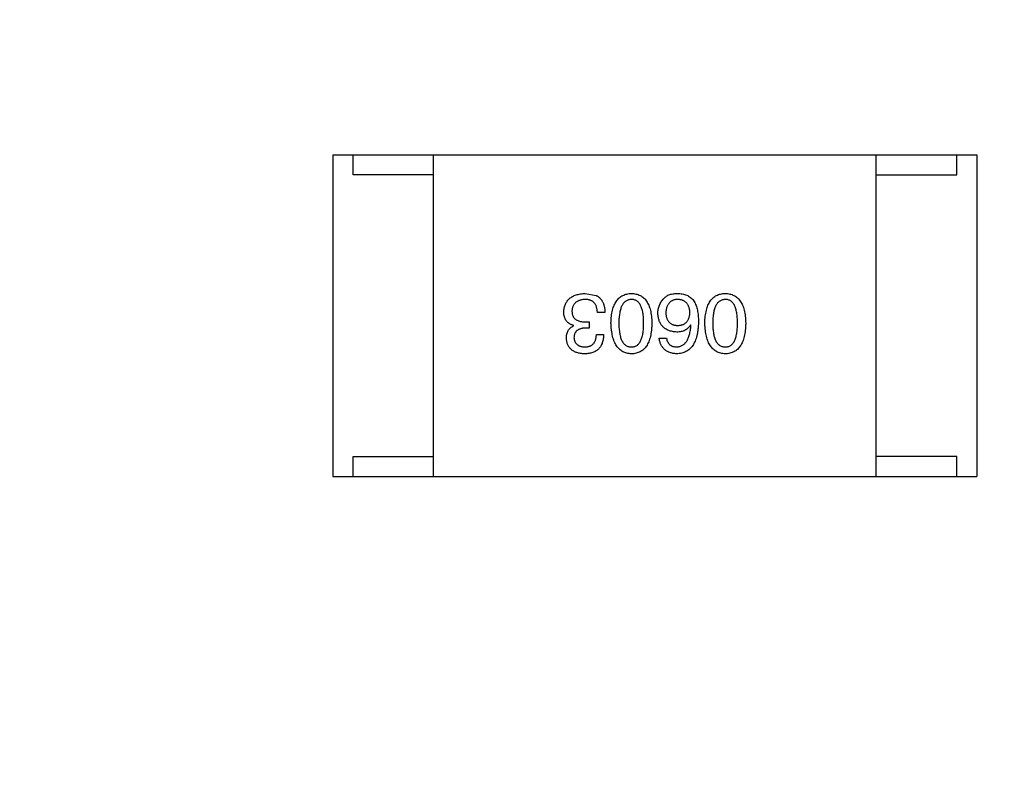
# Model space of a CAD drawing. Header units: millimetres. Extents: x -16 to 538, y -56 to 87.
# Tile 137 of 162: x 470.85 to 473.29, y 16.16 to 18.08. Entities that reach past the tile are written whole.
import ezdxf

# ---------------------------------------------------------------- set-up
doc = ezdxf.new("R2010")
doc.units = ezdxf.units.MM
doc.header["$LTSCALE"] = 1.21
doc.header["$MEASUREMENT"] = 0
doc.header["$PDMODE"] = 3
doc.header["$PDSIZE"] = 0.3125
doc.layers.get('0').update_dxf_attribs({"linetype": 'CONTINUOUS'})
doc.layers.get('DEFPOINTS').update_dxf_attribs({"linetype": 'CONTINUOUS'})
doc.layers.add('Dim', color=3, linetype='CONTINUOUS', lineweight=25)
doc.styles.get("Standard").update_dxf_attribs({"font": 'txt', "width": 0.8})
doc.dimstyles.get("Standard").update_dxf_attribs({"dimtxt": 0.15625, "dimasz": 0.1875, "dimexe": 0.125, "dimexo": 0.0625, "dimgap": 0.09, "dimtad": 0, "dimtih": 1, "dimtoh": 1, "dimzin": 4, "dimdsep": 46, "dimtxsty": 'STANDARD', "dimblk": '_FILLED', "dimblk1": '_FILLED', "dimblk2": '_FILLED', "dimcen": 0.09, "dimazin": 1, "dimtp": 0.01, "dimtm": 0.01, "dimtfac": 1, "dimtofl": 0, "dimtmove": 0, "dimatfit": 3, "dimldrblk": '_FILLED', "dimfxl": 1, "dimtolj": 1, "dimtzin": 4, "dimarcsym": 0})

# ---------------------------------------------------------------- blocks, each defined once
blk = doc.blocks.new('_FILLED')
at = {"color": 0, "linetype": 'ByBlock'}
blk.add_solid([(0, 0), (-1, 0.16667), (-1, -0.16667)], dxfattribs=at)
blk = doc.blocks.new('*D19')
at = {"color": 0, "linetype": 'ByBlock', "lineweight": -2}
for p, q in [((450.6432, 37.0225), (532.5397, 37.0225)), ((532.4147, 37.0225), (532.4147, 16.4209)), ((532.4147, -12.0275), (532.4147, 8.5742)), ((450.6432, -12.0275), (532.5397, -12.0275))]:
    blk.add_line(p, q, dxfattribs=at)
at = {"layer": 'DEFPOINTS', "color": 0, "linetype": 'ByBlock'}
for p in [(450.5807, 37.0225), (450.5807, -12.0275)]:
    blk.add_point(p, dxfattribs=at)
at = {"color": 0, "linetype": 'ByBlock', "lineweight": -2, "xscale": 2.54, "yscale": 2.54, "zscale": 2.54}
for p, rotation in [((532.4147, 37.0225), 90), ((532.4147, -12.0275), 270)]:
    blk.add_blockref('_FILLED', p, dxfattribs=dict(at, rotation=rotation))
at = {"color": 0, "linetype": 'ByBlock', "lineweight": -2, "insert": (532.4147, 12.4975), "char_height": 2.5, "attachment_point": 5, "rotation": 90}
blk.add_mtext('\\A1;49.05', dxfattribs=at)

msp = doc.modelspace()

# ---------------------------------------------------------------- linework, layer by layer
at = {"color": 7, "linetype": 'Continuous'}
for p, q in [((471.6242, 17.7448), (473.2242, 17.7448)), ((471.6242, 17.7448), (471.6242, 16.9448)), ((471.6742, 17.6948), (471.6742, 17.7448)), ((471.8742, 16.9448), (471.8742, 17.7448)), ((472.9742, 16.9448), (472.9742, 17.7448)), ((473.1742, 17.6948), (473.1742, 17.7448)), ((473.2242, 17.7448), (473.2242, 16.9448)), ((471.8742, 17.6948), (471.6742, 17.6948)), ((472.9742, 17.6948), (473.1742, 17.6948)), ((472.2511, 17.3996), (472.2781, 17.3947)), ((472.3003, 17.3521), (472.2814, 17.3521)), ((472.2519, 17.3291), (472.2609, 17.3291)), ((472.2609, 17.3291), (472.2609, 17.3136)), ((472.5137, 17.3209), (472.5129, 17.3218)), ((472.2224, 17.3193), (472.2224, 17.3201)), ((472.2609, 17.3136), (472.2511, 17.3136)), ((472.279, 17.298), (472.297, 17.298)), ((472.4351, 17.289), (472.4531, 17.289)), ((471.6742, 16.9948), (471.8742, 16.9948)), ((471.6742, 16.9448), (471.6742, 16.9948)), ((473.1742, 16.9948), (472.9742, 16.9948)), ((473.1742, 16.9448), (473.1742, 16.9948)), ((471.6242, 16.9448), (473.2242, 16.9448))]:
    msp.add_line(p, q, dxfattribs=at)
for points, knots in [([(472.1978, 17.3537), (472.1979, 17.3555), (472.1982, 17.359), (472.1991, 17.3641), (472.2003, 17.3688), (472.202, 17.3732), (472.204, 17.3772), (472.2064, 17.381), (472.2092, 17.3844), (472.2123, 17.3874), (472.2159, 17.3901), (472.2198, 17.3925), (472.2241, 17.3946), (472.2288, 17.3962), (472.2338, 17.3976), (472.2392, 17.3987), (472.245, 17.3994), (472.249, 17.3995), (472.2511, 17.3996)], [0, 0, 0, 0, 0.068236, 0.132937, 0.194125, 0.253174, 0.310181, 0.365986, 0.421096, 0.476216, 0.532352, 0.590232, 0.649824, 0.71274, 0.778406, 0.848058, 0.921922, 1, 1, 1, 1]), ([(472.2781, 17.3947), (472.279, 17.3943), (472.2807, 17.3935), (472.2832, 17.3919), (472.2854, 17.3903), (472.2875, 17.3884), (472.2895, 17.3864), (472.2913, 17.3841), (472.2929, 17.3817), (472.2944, 17.3791), (472.2957, 17.3764), (472.2968, 17.3734), (472.2978, 17.3703), (472.2986, 17.367), (472.2993, 17.3635), (472.2998, 17.3599), (472.3001, 17.356), (472.3002, 17.3534), (472.3003, 17.3521)], [0, 0, 0, 0, 0.056906, 0.113264, 0.168825, 0.223843, 0.279195, 0.335267, 0.392098, 0.450414, 0.51054, 0.572219, 0.636652, 0.703156, 0.773102, 0.845505, 0.921063, 1, 1, 1, 1]), ([(472.3152, 17.3259), (472.3153, 17.3288), (472.3155, 17.3345), (472.3163, 17.3428), (472.3174, 17.3506), (472.3189, 17.3577), (472.3208, 17.3643), (472.323, 17.3704), (472.3256, 17.3758), (472.3286, 17.3808), (472.332, 17.3851), (472.3357, 17.389), (472.3399, 17.3922), (472.3444, 17.3948), (472.3493, 17.3969), (472.3545, 17.3984), (472.3602, 17.3994), (472.364, 17.3995), (472.366, 17.3996)], [0, 0, 0, 0, 0.08769, 0.170218, 0.24749, 0.319818, 0.387758, 0.451391, 0.511445, 0.568185, 0.622681, 0.67526, 0.726746, 0.778428, 0.830764, 0.884397, 0.940866, 1, 1, 1, 1]), ([(472.366, 17.3996), (472.368, 17.3995), (472.3719, 17.3994), (472.3775, 17.3984), (472.3828, 17.3969), (472.3877, 17.3948), (472.3922, 17.3922), (472.3963, 17.3889), (472.4001, 17.3852), (472.4034, 17.3808), (472.4065, 17.3759), (472.409, 17.3704), (472.4113, 17.3643), (472.4132, 17.3577), (472.4147, 17.3506), (472.4158, 17.3428), (472.4165, 17.3345), (472.4167, 17.3288), (472.4168, 17.3259)], [0, 0, 0, 0, 0.059135, 0.115606, 0.169241, 0.221578, 0.273261, 0.324749, 0.377329, 0.431642, 0.488541, 0.548597, 0.612232, 0.680174, 0.752504, 0.829777, 0.912307, 1, 1, 1, 1]), ([(472.4465, 17.3873), (472.4475, 17.3884), (472.4494, 17.3905), (472.4528, 17.3931), (472.4567, 17.3953), (472.4612, 17.3971), (472.466, 17.3984), (472.4714, 17.3993), (472.4773, 17.3997), (472.4813, 17.3997), (472.4834, 17.3996)], [0, 0, 0, 0, 0.105033, 0.21147, 0.321511, 0.438526, 0.563605, 0.698055, 0.843218, 1, 1, 1, 1]), ([(472.4834, 17.3996), (472.4855, 17.3995), (472.4895, 17.3993), (472.4953, 17.3982), (472.5007, 17.3966), (472.5058, 17.3944), (472.5105, 17.3917), (472.5147, 17.3883), (472.5186, 17.3844), (472.5208, 17.3815), (472.5219, 17.38)], [0, 0, 0, 0, 0.137449, 0.267856, 0.393219, 0.514735, 0.63397, 0.753734, 0.874967, 1, 1, 1, 1]), ([(472.5484, 17.3259), (472.5485, 17.3288), (472.5487, 17.3345), (472.5494, 17.3428), (472.5505, 17.3506), (472.552, 17.3577), (472.5539, 17.3643), (472.5561, 17.3704), (472.5587, 17.3758), (472.5617, 17.3808), (472.5651, 17.3851), (472.5689, 17.389), (472.573, 17.3922), (472.5775, 17.3948), (472.5824, 17.3969), (472.5877, 17.3984), (472.5933, 17.3994), (472.5972, 17.3995), (472.5992, 17.3996)], [0, 0, 0, 0, 0.08769, 0.170218, 0.24749, 0.319818, 0.387758, 0.451391, 0.511445, 0.568185, 0.622681, 0.67526, 0.726746, 0.778428, 0.830764, 0.884397, 0.940866, 1, 1, 1, 1]), ([(472.5992, 17.3996), (472.6012, 17.3995), (472.605, 17.3994), (472.6107, 17.3984), (472.6159, 17.3969), (472.6208, 17.3948), (472.6253, 17.3922), (472.6295, 17.3889), (472.6332, 17.3852), (472.6366, 17.3808), (472.6396, 17.3759), (472.6422, 17.3704), (472.6444, 17.3643), (472.6463, 17.3577), (472.6478, 17.3506), (472.6489, 17.3428), (472.6497, 17.3345), (472.6499, 17.3288), (472.65, 17.3259)], [0, 0, 0, 0, 0.059135, 0.115606, 0.169241, 0.221578, 0.273261, 0.324749, 0.377329, 0.431642, 0.488541, 0.548597, 0.612232, 0.680174, 0.752504, 0.829777, 0.912307, 1, 1, 1, 1]), ([(472.2503, 17.3849), (472.249, 17.3848), (472.2467, 17.3846), (472.2432, 17.3841), (472.24, 17.3834), (472.2369, 17.3825), (472.2341, 17.3815), (472.2316, 17.3801), (472.2292, 17.3786), (472.2271, 17.377), (472.2252, 17.375), (472.2235, 17.3729), (472.2221, 17.3706), (472.2209, 17.3681), (472.2198, 17.3654), (472.2191, 17.3625), (472.2185, 17.3594), (472.2184, 17.3573), (472.2183, 17.3562)], [0, 0, 0, 0, 0.076694, 0.149502, 0.218019, 0.283183, 0.345589, 0.405199, 0.462852, 0.519478, 0.575313, 0.630559, 0.687006, 0.744638, 0.804006, 0.866059, 0.931486, 1, 1, 1, 1]), ([(472.2814, 17.3521), (472.2814, 17.3534), (472.2813, 17.356), (472.2808, 17.3597), (472.2801, 17.3632), (472.2792, 17.3664), (472.2781, 17.3694), (472.2767, 17.3721), (472.2751, 17.3745), (472.2733, 17.3767), (472.2712, 17.3786), (472.2689, 17.3803), (472.2663, 17.3818), (472.2636, 17.3829), (472.2606, 17.3838), (472.2573, 17.3844), (472.2539, 17.3848), (472.2515, 17.3849), (472.2503, 17.3849)], [0, 0, 0, 0, 0.07723, 0.149593, 0.217944, 0.282232, 0.34411, 0.402297, 0.458791, 0.513966, 0.568538, 0.623291, 0.679957, 0.737243, 0.798142, 0.86118, 0.928728, 1, 1, 1, 1]), ([(472.366, 17.3849), (472.3648, 17.3848), (472.3623, 17.3846), (472.3587, 17.3839), (472.3554, 17.3826), (472.3523, 17.3809), (472.3495, 17.3788), (472.347, 17.3762), (472.3446, 17.3732), (472.3426, 17.3697), (472.3407, 17.3657), (472.3392, 17.3614), (472.3378, 17.3565), (472.3367, 17.3513), (472.3359, 17.3455), (472.3353, 17.3394), (472.3349, 17.3328), (472.3349, 17.3282), (472.3349, 17.3259)], [0, 0, 0, 0, 0.050879, 0.099377, 0.146973, 0.193618, 0.240619, 0.289461, 0.34047, 0.395283, 0.453059, 0.515633, 0.582666, 0.655287, 0.732971, 0.815933, 0.905166, 1, 1, 1, 1]), ([(472.3964, 17.3259), (472.3963, 17.3282), (472.3963, 17.3329), (472.3959, 17.3396), (472.3954, 17.3458), (472.3946, 17.3516), (472.3934, 17.3569), (472.3922, 17.3617), (472.3907, 17.3661), (472.3889, 17.3701), (472.3869, 17.3736), (472.3846, 17.3766), (472.3821, 17.3792), (472.3793, 17.3812), (472.3764, 17.3829), (472.3731, 17.3841), (472.3696, 17.3847), (472.3673, 17.3848), (472.366, 17.3849)], [0, 0, 0, 0, 0.096457, 0.187288, 0.27178, 0.350132, 0.423455, 0.491343, 0.554037, 0.612253, 0.666313, 0.717038, 0.764921, 0.811214, 0.856775, 0.902988, 0.950234, 1, 1, 1, 1]), ([(472.4318, 17.3505), (472.4318, 17.3522), (472.4319, 17.3557), (472.4326, 17.3607), (472.4338, 17.3656), (472.4354, 17.3704), (472.4375, 17.3749), (472.44, 17.3793), (472.443, 17.3835), (472.4454, 17.386), (472.4465, 17.3873)], [0, 0, 0, 0, 0.12904, 0.253809, 0.377066, 0.499122, 0.621469, 0.744665, 0.870607, 1, 1, 1, 1]), ([(472.4801, 17.3849), (472.479, 17.3848), (472.4769, 17.3846), (472.4738, 17.3841), (472.4709, 17.3833), (472.4682, 17.3822), (472.4657, 17.381), (472.4634, 17.3794), (472.4613, 17.3777), (472.4594, 17.3757), (472.4577, 17.3734), (472.4562, 17.371), (472.4549, 17.3683), (472.4538, 17.3653), (472.4529, 17.3622), (472.4522, 17.3587), (472.4517, 17.3551), (472.4515, 17.3526), (472.4515, 17.3513)], [0, 0, 0, 0, 0.066682, 0.130303, 0.190802, 0.248749, 0.30534, 0.361219, 0.415721, 0.471765, 0.528279, 0.586428, 0.64659, 0.710143, 0.776461, 0.846692, 0.921137, 1, 1, 1, 1]), ([(472.5113, 17.3521), (472.5112, 17.3534), (472.5111, 17.3559), (472.5105, 17.3595), (472.5097, 17.3629), (472.5088, 17.3661), (472.5076, 17.369), (472.5062, 17.3717), (472.5046, 17.3741), (472.5027, 17.3763), (472.5007, 17.3783), (472.4984, 17.3799), (472.4959, 17.3814), (472.4931, 17.3826), (472.4902, 17.3836), (472.487, 17.3842), (472.4837, 17.3847), (472.4813, 17.3848), (472.4801, 17.3849)], [0, 0, 0, 0, 0.076467, 0.148148, 0.216496, 0.280559, 0.342274, 0.401168, 0.458322, 0.514073, 0.569257, 0.62465, 0.68124, 0.739113, 0.799947, 0.862804, 0.929597, 1, 1, 1, 1]), ([(472.5219, 17.38), (472.5228, 17.3784), (472.5246, 17.3752), (472.5267, 17.37), (472.5285, 17.3643), (472.53, 17.3581), (472.5312, 17.3515), (472.532, 17.3445), (472.5325, 17.337), (472.5326, 17.3318), (472.5326, 17.3291)], [0, 0, 0, 0, 0.101889, 0.209155, 0.322694, 0.442863, 0.569758, 0.70479, 0.848502, 1, 1, 1, 1]), ([(472.5992, 17.3849), (472.5979, 17.3848), (472.5955, 17.3846), (472.5919, 17.3839), (472.5886, 17.3826), (472.5855, 17.3809), (472.5827, 17.3788), (472.5801, 17.3762), (472.5778, 17.3732), (472.5757, 17.3697), (472.5739, 17.3657), (472.5723, 17.3614), (472.571, 17.3565), (472.5699, 17.3513), (472.5691, 17.3455), (472.5685, 17.3394), (472.5681, 17.3328), (472.5681, 17.3282), (472.568, 17.3259)], [0, 0, 0, 0, 0.050879, 0.099377, 0.146973, 0.193618, 0.240619, 0.289461, 0.34047, 0.395283, 0.453059, 0.515633, 0.582666, 0.655287, 0.732971, 0.815933, 0.905166, 1, 1, 1, 1]), ([(472.6295, 17.3259), (472.6295, 17.3282), (472.6294, 17.3329), (472.6291, 17.3396), (472.6285, 17.3458), (472.6277, 17.3516), (472.6266, 17.3569), (472.6254, 17.3617), (472.6238, 17.3661), (472.622, 17.3701), (472.62, 17.3736), (472.6178, 17.3766), (472.6153, 17.3792), (472.6125, 17.3812), (472.6095, 17.3829), (472.6063, 17.3841), (472.6028, 17.3847), (472.6004, 17.3848), (472.5992, 17.3849)], [0, 0, 0, 0, 0.096457, 0.187288, 0.27178, 0.350132, 0.423455, 0.491343, 0.554037, 0.612253, 0.666313, 0.717038, 0.764921, 0.811214, 0.856775, 0.902988, 0.950234, 1, 1, 1, 1]), ([(472.2224, 17.3201), (472.2214, 17.3205), (472.2195, 17.3211), (472.2166, 17.3222), (472.2141, 17.3235), (472.2116, 17.3249), (472.2094, 17.3266), (472.2074, 17.3283), (472.2055, 17.3302), (472.2039, 17.3322), (472.2025, 17.3344), (472.2012, 17.3367), (472.2002, 17.3392), (472.1993, 17.3418), (472.1986, 17.3446), (472.1982, 17.3475), (472.1978, 17.3506), (472.1978, 17.3527), (472.1978, 17.3537)], [0, 0, 0, 0, 0.069445, 0.136039, 0.200011, 0.261745, 0.322328, 0.381403, 0.438864, 0.496655, 0.554398, 0.612391, 0.672266, 0.733005, 0.79604, 0.861293, 0.928785, 1, 1, 1, 1]), ([(472.2183, 17.3562), (472.2183, 17.3551), (472.2184, 17.353), (472.2188, 17.3499), (472.2194, 17.347), (472.2203, 17.3444), (472.2215, 17.3419), (472.223, 17.3397), (472.2247, 17.3377), (472.2267, 17.3359), (472.2289, 17.3343), (472.2314, 17.3329), (472.2342, 17.3317), (472.2373, 17.3308), (472.2406, 17.33), (472.2441, 17.3295), (472.2479, 17.3292), (472.2506, 17.3292), (472.2519, 17.3291)], [0, 0, 0, 0, 0.066518, 0.129194, 0.188613, 0.245254, 0.300032, 0.353805, 0.407079, 0.461108, 0.516272, 0.574141, 0.634837, 0.699275, 0.767504, 0.840272, 0.917505, 1, 1, 1, 1]), ([(472.4785, 17.3037), (472.4767, 17.3039), (472.4731, 17.3042), (472.468, 17.3051), (472.4632, 17.3063), (472.4587, 17.3078), (472.4546, 17.3096), (472.4508, 17.3117), (472.4474, 17.3142), (472.4442, 17.317), (472.4414, 17.3201), (472.4391, 17.3235), (472.4369, 17.3272), (472.4352, 17.3313), (472.4339, 17.3356), (472.4328, 17.3403), (472.4321, 17.3453), (472.4319, 17.3487), (472.4318, 17.3505)], [0, 0, 0, 0, 0.074228, 0.144548, 0.211288, 0.274576, 0.335162, 0.393915, 0.450599, 0.506657, 0.562409, 0.618617, 0.676096, 0.735061, 0.79654, 0.860906, 0.928473, 1, 1, 1, 1]), ([(472.4515, 17.3513), (472.4515, 17.3501), (472.4517, 17.3477), (472.4522, 17.3442), (472.453, 17.341), (472.4538, 17.338), (472.455, 17.3352), (472.4563, 17.3327), (472.4579, 17.3304), (472.4596, 17.3283), (472.4616, 17.3265), (472.4637, 17.3248), (472.4661, 17.3235), (472.4687, 17.3223), (472.4715, 17.3214), (472.4745, 17.3208), (472.4776, 17.3203), (472.4798, 17.3202), (472.481, 17.3201)], [0, 0, 0, 0, 0.076288, 0.14871, 0.216387, 0.281386, 0.342528, 0.402111, 0.4591, 0.514852, 0.569974, 0.625644, 0.682226, 0.740156, 0.800362, 0.863471, 0.930116, 1, 1, 1, 1]), ([(472.481, 17.3201), (472.4821, 17.3202), (472.4844, 17.3203), (472.4877, 17.3207), (472.4907, 17.3214), (472.4936, 17.3224), (472.4963, 17.3235), (472.4987, 17.325), (472.5009, 17.3266), (472.5029, 17.3285), (472.5047, 17.3306), (472.5063, 17.333), (472.5077, 17.3356), (472.5088, 17.3384), (472.5098, 17.3415), (472.5105, 17.3448), (472.511, 17.3484), (472.5112, 17.3508), (472.5113, 17.3521)], [0, 0, 0, 0, 0.070453, 0.136523, 0.199866, 0.260392, 0.318446, 0.374657, 0.430182, 0.485556, 0.541071, 0.598396, 0.657208, 0.718642, 0.783247, 0.851631, 0.923928, 1, 1, 1, 1]), ([(472.366, 17.2496), (472.3641, 17.2498), (472.3602, 17.25), (472.3547, 17.2511), (472.3495, 17.2527), (472.3447, 17.2549), (472.3402, 17.2577), (472.3361, 17.2611), (472.3324, 17.265), (472.329, 17.2695), (472.326, 17.2746), (472.3234, 17.2803), (472.3211, 17.2865), (472.3192, 17.2933), (472.3177, 17.3006), (472.3164, 17.3085), (472.3156, 17.317), (472.3153, 17.3228), (472.3152, 17.3259)], [0, 0, 0, 0, 0.057415, 0.112361, 0.16496, 0.216437, 0.267441, 0.318839, 0.371478, 0.426325, 0.483626, 0.544235, 0.608673, 0.677374, 0.750405, 0.828394, 0.911525, 1, 1, 1, 1]), ([(472.3349, 17.3259), (472.3349, 17.3235), (472.3349, 17.3189), (472.3353, 17.3122), (472.3359, 17.3059), (472.3367, 17.3002), (472.3378, 17.2949), (472.3391, 17.29), (472.3407, 17.2856), (472.3425, 17.2816), (472.3446, 17.2782), (472.3469, 17.2751), (472.3495, 17.2726), (472.3523, 17.2705), (472.3554, 17.2688), (472.3587, 17.2677), (472.3623, 17.267), (472.3648, 17.2669), (472.366, 17.2669)], [0, 0, 0, 0, 0.095719, 0.185854, 0.269738, 0.347952, 0.420315, 0.487894, 0.550245, 0.608186, 0.662454, 0.713283, 0.761375, 0.808209, 0.854301, 0.901312, 0.949396, 1, 1, 1, 1]), ([(472.366, 17.2669), (472.3673, 17.2669), (472.3696, 17.267), (472.3731, 17.2677), (472.3764, 17.2688), (472.3794, 17.2705), (472.3821, 17.2726), (472.3846, 17.2751), (472.3869, 17.2782), (472.3889, 17.2817), (472.3907, 17.2856), (472.3922, 17.29), (472.3934, 17.2949), (472.3946, 17.3002), (472.3954, 17.3059), (472.3959, 17.3122), (472.3963, 17.3189), (472.3963, 17.3235), (472.3964, 17.3259)], [0, 0, 0, 0, 0.049764, 0.097007, 0.143217, 0.188577, 0.235116, 0.282997, 0.333719, 0.387776, 0.445989, 0.508679, 0.576563, 0.649481, 0.728235, 0.812722, 0.903548, 1, 1, 1, 1]), ([(472.4168, 17.3259), (472.4167, 17.3228), (472.4165, 17.3169), (472.4158, 17.3083), (472.4147, 17.3004), (472.4132, 17.293), (472.4113, 17.2861), (472.409, 17.2799), (472.4065, 17.2742), (472.4034, 17.2691), (472.4001, 17.2646), (472.3963, 17.2607), (472.3922, 17.2573), (472.3877, 17.2546), (472.3828, 17.2525), (472.3775, 17.2509), (472.3719, 17.2499), (472.368, 17.2497), (472.366, 17.2496)], [0, 0, 0, 0, 0.088823, 0.172287, 0.250296, 0.323438, 0.392244, 0.456221, 0.516635, 0.573871, 0.628, 0.680335, 0.731489, 0.782557, 0.834044, 0.886738, 0.942089, 1, 1, 1, 1]), ([(472.5326, 17.3291), (472.5325, 17.326), (472.5323, 17.3199), (472.5315, 17.311), (472.5303, 17.3028), (472.5287, 17.2951), (472.5268, 17.288), (472.5244, 17.2815), (472.5216, 17.2756), (472.5184, 17.2704), (472.5148, 17.2656), (472.5108, 17.2615), (472.5064, 17.258), (472.5016, 17.2551), (472.4964, 17.2528), (472.4908, 17.2511), (472.4848, 17.25), (472.4806, 17.2498), (472.4785, 17.2496)], [0, 0, 0, 0, 0.087517, 0.169686, 0.246944, 0.319347, 0.387088, 0.450961, 0.511075, 0.567974, 0.622351, 0.675039, 0.726853, 0.778688, 0.83093, 0.884738, 0.941043, 1, 1, 1, 1]), ([(472.5129, 17.3218), (472.5121, 17.3203), (472.5104, 17.3175), (472.5072, 17.3138), (472.5035, 17.3107), (472.4994, 17.3081), (472.4948, 17.3062), (472.4898, 17.3047), (472.4843, 17.3039), (472.4805, 17.3038), (472.4785, 17.3037)], [0, 0, 0, 0, 0.122276, 0.239997, 0.35611, 0.473903, 0.59404, 0.720428, 0.855383, 1, 1, 1, 1]), ([(472.4785, 17.2669), (472.4798, 17.2669), (472.4823, 17.2671), (472.486, 17.268), (472.4895, 17.2691), (472.4927, 17.2708), (472.4958, 17.2728), (472.4985, 17.2752), (472.501, 17.278), (472.5034, 17.2812), (472.5055, 17.2848), (472.5073, 17.2888), (472.509, 17.2932), (472.5104, 17.298), (472.5116, 17.3032), (472.5125, 17.3087), (472.5133, 17.3147), (472.5136, 17.3188), (472.5137, 17.3209)], [0, 0, 0, 0, 0.054741, 0.107075, 0.158339, 0.208382, 0.258772, 0.310045, 0.362765, 0.417822, 0.475982, 0.537466, 0.602901, 0.673037, 0.747247, 0.826291, 0.910782, 1, 1, 1, 1]), ([(472.5992, 17.2496), (472.5972, 17.2498), (472.5934, 17.25), (472.5878, 17.2511), (472.5827, 17.2527), (472.5778, 17.2549), (472.5734, 17.2577), (472.5693, 17.2611), (472.5655, 17.265), (472.5622, 17.2695), (472.5591, 17.2746), (472.5565, 17.2803), (472.5542, 17.2865), (472.5523, 17.2933), (472.5508, 17.3006), (472.5496, 17.3085), (472.5487, 17.317), (472.5485, 17.3228), (472.5484, 17.3259)], [0, 0, 0, 0, 0.057415, 0.112361, 0.16496, 0.216437, 0.267441, 0.318839, 0.371478, 0.426325, 0.483626, 0.544235, 0.608673, 0.677374, 0.750405, 0.828394, 0.911525, 1, 1, 1, 1]), ([(472.568, 17.3259), (472.5681, 17.3235), (472.5681, 17.3189), (472.5685, 17.3122), (472.5691, 17.3059), (472.5699, 17.3002), (472.571, 17.2949), (472.5723, 17.29), (472.5739, 17.2856), (472.5757, 17.2816), (472.5778, 17.2782), (472.5801, 17.2751), (472.5827, 17.2726), (472.5855, 17.2705), (472.5886, 17.2688), (472.5919, 17.2677), (472.5955, 17.267), (472.5979, 17.2669), (472.5992, 17.2669)], [0, 0, 0, 0, 0.095719, 0.185854, 0.269738, 0.347952, 0.420315, 0.487894, 0.550245, 0.608186, 0.662454, 0.713283, 0.761375, 0.808209, 0.854301, 0.901312, 0.949396, 1, 1, 1, 1]), ([(472.5992, 17.2669), (472.6004, 17.2669), (472.6028, 17.267), (472.6063, 17.2677), (472.6095, 17.2688), (472.6125, 17.2705), (472.6153, 17.2726), (472.6178, 17.2751), (472.62, 17.2782), (472.622, 17.2817), (472.6238, 17.2856), (472.6254, 17.29), (472.6266, 17.2949), (472.6277, 17.3002), (472.6285, 17.3059), (472.6291, 17.3122), (472.6294, 17.3189), (472.6295, 17.3235), (472.6295, 17.3259)], [0, 0, 0, 0, 0.049764, 0.097007, 0.143217, 0.188577, 0.235116, 0.282997, 0.333719, 0.387776, 0.445989, 0.508679, 0.576563, 0.649481, 0.728235, 0.812722, 0.903548, 1, 1, 1, 1]), ([(472.65, 17.3259), (472.6499, 17.3228), (472.6497, 17.3169), (472.6489, 17.3083), (472.6478, 17.3004), (472.6463, 17.293), (472.6445, 17.2861), (472.6422, 17.2799), (472.6396, 17.2742), (472.6366, 17.2691), (472.6332, 17.2646), (472.6295, 17.2607), (472.6254, 17.2573), (472.6208, 17.2546), (472.6159, 17.2525), (472.6107, 17.2509), (472.605, 17.2499), (472.6012, 17.2497), (472.5992, 17.2496)], [0, 0, 0, 0, 0.088823, 0.172287, 0.250296, 0.323438, 0.392244, 0.456221, 0.516635, 0.573871, 0.628, 0.680335, 0.731489, 0.782557, 0.834044, 0.886738, 0.942089, 1, 1, 1, 1]), ([(472.2044, 17.2882), (472.2044, 17.29), (472.2045, 17.2935), (472.2054, 17.2986), (472.2068, 17.3033), (472.2087, 17.3075), (472.2113, 17.3112), (472.2145, 17.3144), (472.2182, 17.3172), (472.221, 17.3186), (472.2224, 17.3193)], [0, 0, 0, 0, 0.143686, 0.277942, 0.40333, 0.521785, 0.638573, 0.755208, 0.874773, 1, 1, 1, 1]), ([(472.2511, 17.3136), (472.25, 17.3135), (472.2479, 17.3134), (472.2448, 17.3131), (472.2419, 17.3125), (472.2392, 17.3118), (472.2368, 17.311), (472.2345, 17.3099), (472.2324, 17.3087), (472.2306, 17.3073), (472.2289, 17.3057), (472.2275, 17.3039), (472.2262, 17.302), (472.2252, 17.2999), (472.2244, 17.2976), (472.2238, 17.2952), (472.2234, 17.2925), (472.2233, 17.2907), (472.2232, 17.2898)], [0, 0, 0, 0, 0.079415, 0.154091, 0.22508, 0.29186, 0.355026, 0.415127, 0.472418, 0.528511, 0.583551, 0.638361, 0.693547, 0.750023, 0.807857, 0.868401, 0.932259, 1, 1, 1, 1]), ([(472.297, 17.298), (472.2969, 17.2961), (472.2968, 17.2923), (472.2962, 17.2869), (472.2952, 17.2819), (472.2938, 17.2772), (472.2921, 17.2729), (472.29, 17.2689), (472.2876, 17.2653), (472.2847, 17.2621), (472.2816, 17.2592), (472.278, 17.2567), (472.2742, 17.2546), (472.2699, 17.2529), (472.2653, 17.2515), (472.2603, 17.2505), (472.255, 17.2498), (472.2513, 17.2497), (472.2494, 17.2496)], [0, 0, 0, 0, 0.074804, 0.144899, 0.211458, 0.274554, 0.334363, 0.392059, 0.448123, 0.503024, 0.558154, 0.613471, 0.670844, 0.729926, 0.792003, 0.857405, 0.926768, 1, 1, 1, 1]), ([(472.2503, 17.2669), (472.2514, 17.2669), (472.2536, 17.2669), (472.2568, 17.2673), (472.2597, 17.2679), (472.2625, 17.2687), (472.265, 17.2698), (472.2674, 17.2712), (472.2695, 17.2727), (472.2714, 17.2746), (472.2731, 17.2767), (472.2746, 17.279), (472.2759, 17.2816), (472.2769, 17.2844), (472.2778, 17.2875), (472.2784, 17.2908), (472.2788, 17.2943), (472.2789, 17.2967), (472.279, 17.298)], [0, 0, 0, 0, 0.069877, 0.136363, 0.198671, 0.257968, 0.315462, 0.370709, 0.425568, 0.479847, 0.535753, 0.592303, 0.651386, 0.713311, 0.778642, 0.84836, 0.921866, 1, 1, 1, 1]), ([(472.2494, 17.2496), (472.2477, 17.2497), (472.2444, 17.2499), (472.2395, 17.2506), (472.2349, 17.2514), (472.2307, 17.2526), (472.2268, 17.254), (472.2232, 17.2558), (472.2198, 17.2577), (472.2168, 17.26), (472.2142, 17.2626), (472.2118, 17.2654), (472.2098, 17.2685), (472.208, 17.2719), (472.2066, 17.2756), (472.2055, 17.2795), (472.2047, 17.2838), (472.2045, 17.2867), (472.2044, 17.2882)], [0, 0, 0, 0, 0.077845, 0.151584, 0.221397, 0.287366, 0.350104, 0.410398, 0.467998, 0.524388, 0.579979, 0.635152, 0.690917, 0.747936, 0.806661, 0.867861, 0.932479, 1, 1, 1, 1]), ([(472.2232, 17.2898), (472.2233, 17.2889), (472.2235, 17.2872), (472.224, 17.2846), (472.2246, 17.2823), (472.2255, 17.2801), (472.2265, 17.278), (472.2278, 17.2762), (472.2292, 17.2745), (472.2308, 17.273), (472.2326, 17.2716), (472.2346, 17.2704), (472.2367, 17.2694), (472.2391, 17.2685), (472.2416, 17.2679), (472.2443, 17.2674), (472.2472, 17.267), (472.2492, 17.2669), (472.2503, 17.2669)], [0, 0, 0, 0, 0.067655, 0.132224, 0.194132, 0.253145, 0.309858, 0.366002, 0.421361, 0.47702, 0.532632, 0.590536, 0.65067, 0.713258, 0.779588, 0.848803, 0.921949, 1, 1, 1, 1]), ([(472.4785, 17.2496), (472.4769, 17.2498), (472.4738, 17.25), (472.4693, 17.2507), (472.465, 17.2517), (472.4611, 17.2529), (472.4574, 17.2544), (472.4539, 17.2562), (472.4508, 17.2583), (472.4479, 17.2606), (472.4453, 17.2633), (472.443, 17.2661), (472.441, 17.2693), (472.4392, 17.2727), (472.4377, 17.2764), (472.4366, 17.2804), (472.4356, 17.2846), (472.4352, 17.2875), (472.4351, 17.289)], [0, 0, 0, 0, 0.073784, 0.144317, 0.211047, 0.274818, 0.336501, 0.395724, 0.453465, 0.510016, 0.566585, 0.622844, 0.680328, 0.739335, 0.800408, 0.863904, 0.93053, 1, 1, 1, 1]), ([(472.4531, 17.289), (472.4535, 17.2872), (472.4542, 17.2839), (472.456, 17.2793), (472.4584, 17.2755), (472.4614, 17.2723), (472.4649, 17.2698), (472.469, 17.2681), (472.4736, 17.267), (472.4768, 17.2669), (472.4785, 17.2669)], [0, 0, 0, 0, 0.1439, 0.274233, 0.394478, 0.509388, 0.621911, 0.738504, 0.863414, 1, 1, 1, 1])]:
    msp.add_open_spline(points, degree=3, knots=knots, dxfattribs=at)

# ---------------------------------------------------------------- dimensions: what is measured, and where the dimension line sits
at = {"layer": 'Dim'}
dim = msp.add_linear_dim(base=(532.4147, -12.0275), p1=(450.5807, 37.0225), p2=(450.5807, -12.0275), angle=90, dimstyle='STANDARD', override={"dimtxt": 2.5, "dimasz": 2.54, "dimtih": 0, "dimtoh": 0, "dimzin": 0, "dimcen": 0.198, "dimadec": 0, "dimazin": 0, "dimtp": 0, "dimtm": 0, "dimtdec": 4, "dimtzin": 0}, dxfattribs=at)
dim.commit()
dim.dimension.update_dxf_attribs({"geometry": '*D19', "text_midpoint": (532.4147, 12.4975)})

doc.saveas('drawing.dxf')
